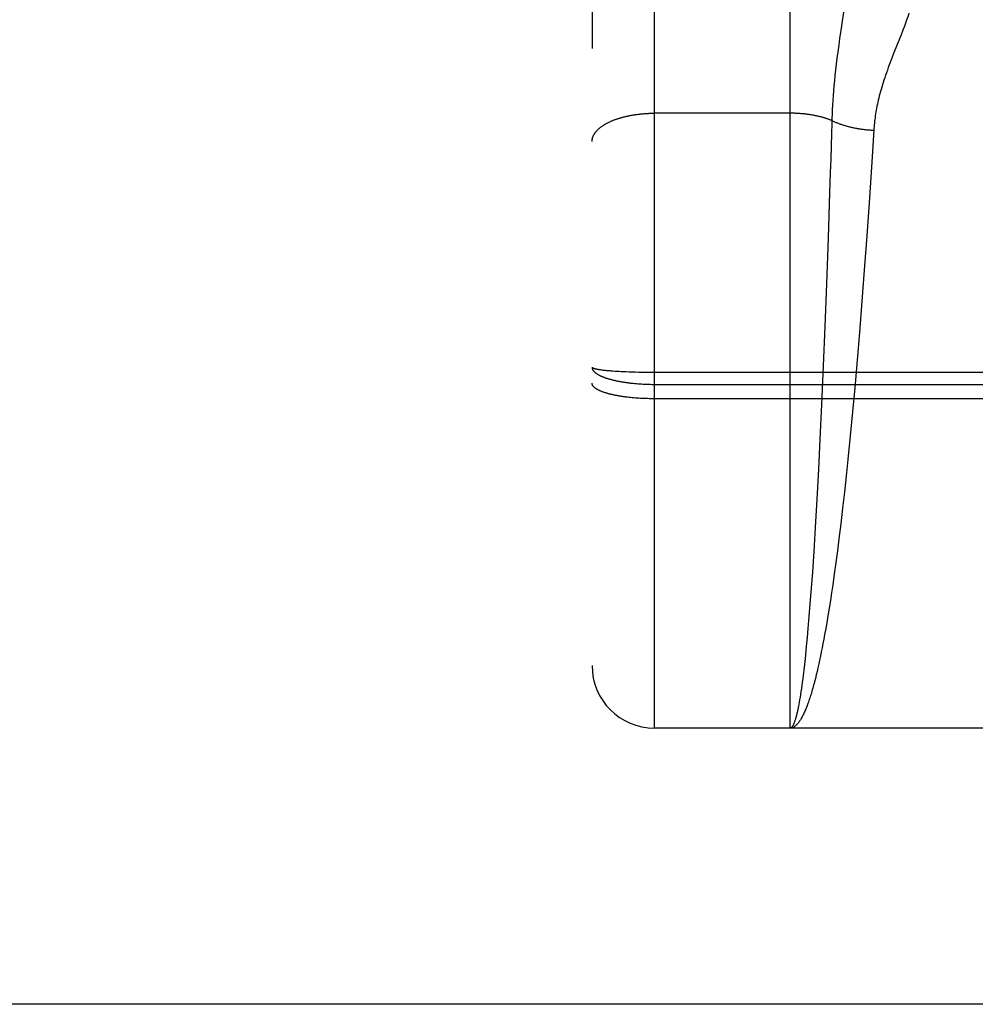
# Model space of a CAD drawing. Header units: inches. Extents: x 0 to 260, y 0 to 168.
# Tile 24 of 95: x 86.68 to 87.139, y 47.17 to 47.642. Entities that reach past the tile are written whole.
import ezdxf

# ---------------------------------------------------------------- set-up
doc = ezdxf.new("R2010")
doc.units = ezdxf.units.IN
doc.header["$LTSCALE"] = 14.290393
doc.header["$MEASUREMENT"] = 0
doc.linetypes.add('HIDDEN', pattern=[0.2, 0.1, -0.1])
doc.layers.get('0').update_dxf_attribs({"linetype": 'CONTINUOUS'})
doc.layers.add('02___PRT_ALL_AXES', color=7, linetype='CONTINUOUS')
doc.layers.add('DEFAULT_2', color=8, linetype='HIDDEN')

msp = doc.modelspace()

# ---------------------------------------------------------------- linework, layer by layer
at = {"color": 3, "linetype": 'Continuous'}
msp.add_line((119.10046, 47.16958), (84.49696, 47.16958), dxfattribs=at)
at = {"layer": '02___PRT_ALL_AXES', "color": 8, "linetype": 'HIDDEN'}
msp.add_line((87.04996, 47.30208), (86.98496, 47.30208), dxfattribs=at)
at = {"layer": 'DEFAULT_2', "color": 8, "linetype": 'HIDDEN'}
for p, q in [((86.98496, 47.30208), (86.98496, 49.08708)), ((86.95496, 49.05708), (86.95496, 47.33208)), ((87.04996, 47.30208), (87.04996, 48.11287)), ((87.07617, 47.64894), (87.07449, 47.6378)), ((87.07449, 47.6378), (87.07376, 47.63287)), ((87.10408, 47.63682), (87.10326, 47.63471)), ((87.10484, 47.63882), (87.10408, 47.63682)), ((87.07376, 47.63287), (87.07331, 47.62965)), ((87.10326, 47.63471), (87.1, 47.62651)), ((87.07288, 47.62654), (87.07249, 47.62353)), ((87.07331, 47.62965), (87.07288, 47.62654)), ((87.1, 47.62651), (87.09901, 47.62399)), ((87.07249, 47.62353), (87.07213, 47.62063)), ((87.09901, 47.62399), (87.09804, 47.62146)), ((87.07181, 47.61786), (87.07152, 47.61519)), ((87.07213, 47.62063), (87.07181, 47.61786)), ((87.07126, 47.61263), (87.07103, 47.61016)), ((87.07152, 47.61519), (87.07126, 47.61263)), ((87.07082, 47.60777), (87.07064, 47.60545)), ((87.07103, 47.61016), (87.07082, 47.60777)), ((87.07049, 47.60318), (87.07036, 47.60097)), ((87.07064, 47.60545), (87.07049, 47.60318)), ((87.07025, 47.5988), (87.07015, 47.59667)), ((87.07036, 47.60097), (87.07025, 47.5988)), ((87.04996, 47.59705), (86.98454, 47.59704)), ((87.07008, 47.59458), (87.07001, 47.59203)), ((87.07015, 47.59667), (87.07008, 47.59458)), ((87.07001, 47.59203), (87.06987, 47.58746)), ((87.09015, 47.58893), (87.08903, 47.57117)), ((87.06987, 47.58746), (87.06969, 47.58127)), ((87.06969, 47.58127), (87.06949, 47.57498)), ((87.06949, 47.57498), (87.06929, 47.5686)), ((87.08903, 47.57117), (87.0879, 47.55414)), ((87.06929, 47.5686), (87.06898, 47.55888)), ((87.06898, 47.55888), (87.06826, 47.53731)), ((87.0879, 47.55414), (87.0868, 47.53816)), ((87.06826, 47.53731), (87.06747, 47.51526)), ((87.0868, 47.53816), (87.08561, 47.52182)), ((87.08561, 47.52182), (87.08448, 47.50691)), ((87.06747, 47.51526), (87.06669, 47.49472)), ((87.08448, 47.50691), (87.08328, 47.49191)), ((87.06669, 47.49472), (87.06592, 47.47594)), ((87.08328, 47.49191), (87.08217, 47.47856)), ((87.06592, 47.47594), (87.06511, 47.45738)), ((87.08217, 47.47856), (87.08101, 47.46527)), ((86.95933, 47.47398), (86.95978, 47.47392)), ((86.95978, 47.47392), (86.96025, 47.47386)), ((86.96025, 47.47386), (86.96074, 47.47381)), ((86.96074, 47.47381), (86.96124, 47.47375)), ((86.96124, 47.47375), (86.96177, 47.4737)), ((86.96177, 47.4737), (86.96231, 47.47365)), ((86.96231, 47.47365), (86.96287, 47.4736)), ((86.96287, 47.4736), (86.96345, 47.47355)), ((86.96345, 47.47355), (86.96404, 47.4735)), ((86.96404, 47.4735), (86.96497, 47.47343)), ((86.96497, 47.47343), (86.96593, 47.47336)), ((86.96593, 47.47336), (86.96692, 47.4733)), ((86.96692, 47.4733), (86.96794, 47.47324)), ((86.96794, 47.47324), (86.969, 47.47318)), ((86.969, 47.47318), (86.97008, 47.47313)), ((86.97008, 47.47313), (86.97119, 47.47308)), ((86.97119, 47.47308), (86.9727, 47.47302)), ((86.9727, 47.47302), (86.97426, 47.47297)), ((86.97426, 47.47297), (86.97585, 47.47293)), ((86.97585, 47.47293), (86.97746, 47.47289)), ((86.97746, 47.47289), (86.9791, 47.47286)), ((86.9791, 47.47286), (86.98076, 47.47284)), ((86.98076, 47.47284), (86.98244, 47.47282)), ((86.98244, 47.47282), (86.98412, 47.47281)), ((86.98412, 47.47281), (87.5508, 47.47281)), ((86.97545, 47.46741), (86.97625, 47.46734)), ((86.97625, 47.46734), (86.97706, 47.46727)), ((86.97706, 47.46727), (86.97787, 47.46722)), ((86.97787, 47.46722), (86.97869, 47.46716)), ((86.97869, 47.46716), (86.97952, 47.46712)), ((86.97952, 47.46712), (86.98035, 47.46708)), ((86.98035, 47.46708), (86.98118, 47.46705)), ((86.98118, 47.46705), (86.98202, 47.46702)), ((86.98202, 47.46702), (86.98286, 47.467)), ((86.98286, 47.467), (86.9837, 47.46699)), ((86.9837, 47.46699), (86.98454, 47.46698)), ((86.98454, 47.46698), (87.54996, 47.46698)), ((87.08101, 47.46527), (87.07996, 47.45374)), ((86.97271, 47.46073), (86.97194, 47.46081)), ((86.97348, 47.46064), (86.97271, 47.46073)), ((86.97426, 47.46057), (86.97348, 47.46064)), ((86.97505, 47.46049), (86.97426, 47.46057)), ((86.97585, 47.46043), (86.97505, 47.46049)), ((86.97665, 47.46037), (86.97585, 47.46043)), ((86.97747, 47.46031), (86.97665, 47.46037)), ((86.97828, 47.46026), (86.97747, 47.46031)), ((86.97911, 47.46022), (86.97828, 47.46026)), ((86.97993, 47.46018), (86.97911, 47.46022)), ((86.98076, 47.46015), (86.97993, 47.46018)), ((86.9816, 47.46012), (86.98076, 47.46015)), ((86.98244, 47.4601), (86.9816, 47.46012)), ((86.98328, 47.46009), (86.98244, 47.4601)), ((86.98412, 47.46008), (86.98328, 47.46009)), ((86.98496, 47.46008), (86.98412, 47.46008)), ((87.55038, 47.46008), (86.98496, 47.46008)), ((87.06511, 47.45738), (87.06433, 47.44072)), ((87.07996, 47.45374), (87.07886, 47.44226)), ((87.07886, 47.44226), (87.07773, 47.43096)), ((87.06433, 47.44072), (87.06359, 47.42609)), ((87.07773, 47.43096), (87.07706, 47.4246)), ((87.06359, 47.42609), (87.06283, 47.41193)), ((87.07706, 47.4246), (87.07605, 47.41523)), ((87.07605, 47.41523), (87.07519, 47.40759)), ((87.06283, 47.41193), (87.06204, 47.39832)), ((87.07519, 47.40759), (87.07431, 47.40012)), ((87.07431, 47.40012), (87.07342, 47.39283)), ((87.06204, 47.39832), (87.06132, 47.38675)), ((87.07342, 47.39283), (87.07269, 47.38713)), ((87.06132, 47.38675), (87.06068, 47.37709)), ((87.07269, 47.38713), (87.07196, 47.38158)), ((87.07196, 47.38158), (87.07121, 47.37616)), ((87.06068, 47.37709), (87.06011, 47.36917)), ((87.07121, 47.37616), (87.07046, 47.37088)), ((87.06011, 47.36917), (87.05954, 47.36162)), ((87.06989, 47.36703), (87.06932, 47.36326)), ((87.07046, 47.37088), (87.06989, 47.36703)), ((87.06932, 47.36326), (87.06874, 47.35959)), ((87.05954, 47.36162), (87.05906, 47.35561)), ((87.06874, 47.35959), (87.06816, 47.35601)), ((87.05906, 47.35561), (87.05857, 47.34987)), ((87.06757, 47.35252), (87.06698, 47.34914)), ((87.06816, 47.35601), (87.06757, 47.35252)), ((87.05857, 47.34987), (87.05817, 47.34549)), ((87.06698, 47.34914), (87.06658, 47.34694)), ((87.05817, 47.34549), (87.05777, 47.34129)), ((87.06618, 47.34478), (87.06578, 47.34267)), ((87.06658, 47.34694), (87.06618, 47.34478)), ((87.05777, 47.34129), (87.05737, 47.33729)), ((87.06498, 47.3386), (87.06457, 47.33664)), ((87.06538, 47.34061), (87.06498, 47.3386)), ((87.06578, 47.34267), (87.06538, 47.34061)), ((87.05716, 47.33536), (87.05686, 47.33256)), ((87.05737, 47.33729), (87.05716, 47.33536)), ((87.06417, 47.33472), (87.06376, 47.33285)), ((87.06457, 47.33664), (87.06417, 47.33472)), ((87.05655, 47.32987), (87.05624, 47.3273)), ((87.05686, 47.33256), (87.05655, 47.32987)), ((87.06294, 47.32927), (87.06253, 47.32756)), ((87.06335, 47.33104), (87.06294, 47.32927)), ((87.06376, 47.33285), (87.06335, 47.33104)), ((87.05604, 47.32566), (87.05583, 47.32406)), ((87.05624, 47.3273), (87.05604, 47.32566)), ((87.06253, 47.32756), (87.06211, 47.3259)), ((87.0552, 47.31959), (87.05499, 47.31821)), ((87.05541, 47.32103), (87.0552, 47.31959)), ((87.05562, 47.32252), (87.05541, 47.32103)), ((87.05583, 47.32406), (87.05562, 47.32252)), ((87.05478, 47.31688), (87.05457, 47.31561)), ((87.05499, 47.31821), (87.05478, 47.31688)), ((87.23496, 47.30208), (87.04996, 47.30208))]:
    msp.add_line(p, q, dxfattribs=at)
for points in [[(87.10705, 47.64502), (87.10678, 47.6442), (87.10649, 47.64336), (87.10619, 47.6425), (87.10588, 47.64162), (87.10555, 47.64071), (87.1052, 47.63978), (87.10484, 47.63882)], [(87.09804, 47.62146), (87.09757, 47.62019), (87.09711, 47.61894), (87.09666, 47.6177), (87.09622, 47.61648), (87.09581, 47.61527), (87.09541, 47.61409), (87.09502, 47.61292), (87.09466, 47.61178), (87.09431, 47.61065), (87.09397, 47.60955), (87.09366, 47.60847), (87.09336, 47.60741), (87.09308, 47.60637), (87.09281, 47.60534), (87.09256, 47.60434), (87.09232, 47.60334), (87.0921, 47.60237), (87.09189, 47.60141), (87.09169, 47.60046), (87.0915, 47.59952), (87.09133, 47.59859), (87.09117, 47.59768), (87.09102, 47.59677), (87.09088, 47.59587), (87.09076, 47.59498), (87.09064, 47.5941), (87.09053, 47.59322), (87.09044, 47.59235), (87.09035, 47.59149), (87.09028, 47.59063), (87.09021, 47.58978), (87.09015, 47.58893)], [(86.95496, 47.58345), (86.95496, 47.58364), (86.95497, 47.58383), (86.95498, 47.58403), (86.955, 47.58422), (86.95503, 47.58441), (86.95506, 47.5846), (86.9551, 47.58479), (86.95515, 47.58498), (86.9552, 47.58516), (86.95525, 47.58535), (86.95531, 47.58554), (86.95538, 47.58573), (86.95545, 47.58592), (86.95553, 47.58611), (86.95562, 47.58629), (86.95571, 47.58648), (86.95581, 47.58666), (86.95591, 47.58685), (86.95602, 47.58703), (86.95613, 47.58722), (86.95625, 47.5874), (86.95637, 47.58758), (86.9565, 47.58776), (86.95664, 47.58794), (86.95678, 47.58812), (86.95693, 47.5883), (86.95708, 47.58848), (86.95724, 47.58865), (86.9574, 47.58883), (86.95757, 47.58901), (86.95775, 47.58918), (86.95793, 47.58935), (86.95811, 47.58952), (86.9583, 47.58969), (86.9585, 47.58986), (86.9587, 47.59003), (86.95891, 47.59019), (86.95912, 47.59036), (86.95933, 47.59052), (86.95956, 47.59068), (86.95978, 47.59085), (86.96001, 47.591), (86.96025, 47.59116), (86.96049, 47.59132), (86.96074, 47.59147), (86.96099, 47.59163), (86.96124, 47.59178), (86.9615, 47.59193), (86.96177, 47.59208), (86.96204, 47.59222), (86.96231, 47.59237), (86.96259, 47.59251), (86.96287, 47.59265), (86.96316, 47.59279), (86.96345, 47.59293), (86.96374, 47.59306), (86.96404, 47.5932), (86.96435, 47.59333), (86.96466, 47.59346), (86.96497, 47.59359), (86.96528, 47.59371), (86.9656, 47.59384), (86.96593, 47.59396), (86.96625, 47.59408), (86.96658, 47.5942), (86.96692, 47.59431), (86.96726, 47.59443), (86.9676, 47.59454), (86.96794, 47.59465), (86.96829, 47.59475), (86.96864, 47.59486), (86.969, 47.59496), (86.96935, 47.59506), (86.96972, 47.59516), (86.97008, 47.59526), (86.97045, 47.59535), (86.97082, 47.59544), (86.97119, 47.59553), (86.97156, 47.59562), (86.97194, 47.5957), (86.97232, 47.59578), (86.9727, 47.59586), (86.97309, 47.59594), (86.97348, 47.59601), (86.97387, 47.59608), (86.97426, 47.59615), (86.97465, 47.59622), (86.97505, 47.59628), (86.97545, 47.59634), (86.97585, 47.5964), (86.97625, 47.59646), (86.97665, 47.59651), (86.97706, 47.59657), (86.97746, 47.59661), (86.97787, 47.59666), (86.97828, 47.5967), (86.97869, 47.59675), (86.9791, 47.59678), (86.97952, 47.59682), (86.97993, 47.59685), (86.98035, 47.59688), (86.98076, 47.59691), (86.98118, 47.59694), (86.9816, 47.59696), (86.98202, 47.59698), (86.98244, 47.597), (86.98286, 47.59701), (86.98328, 47.59702), (86.9837, 47.59703), (86.98412, 47.59704), (86.98454, 47.59704)], [(87.07006, 47.59354), (87.06975, 47.59367), (87.06944, 47.59379), (87.06913, 47.59391), (87.06881, 47.59402), (87.0685, 47.59414), (87.06817, 47.59425), (87.06785, 47.59436), (87.06752, 47.59447), (87.06719, 47.59458), (87.06685, 47.59469), (87.06651, 47.59479), (87.06617, 47.59489), (87.06583, 47.59499), (87.06548, 47.59508), (87.06513, 47.59518), (87.06478, 47.59527), (87.06442, 47.59536), (87.06406, 47.59545), (87.0637, 47.59554), (87.06334, 47.59562), (87.06297, 47.5957), (87.0626, 47.59578), (87.06223, 47.59586), (87.06186, 47.59593), (87.06148, 47.596), (87.0611, 47.59607), (87.06072, 47.59614), (87.06034, 47.5962), (87.05996, 47.59627), (87.05957, 47.59633), (87.05919, 47.59639), (87.0588, 47.59644), (87.05841, 47.5965), (87.05801, 47.59655), (87.05762, 47.59659), (87.05723, 47.59664), (87.05683, 47.59668), (87.05643, 47.59672), (87.05603, 47.59676), (87.05563, 47.5968), (87.05523, 47.59683), (87.05483, 47.59686), (87.05443, 47.59689), (87.05402, 47.59692), (87.05362, 47.59694), (87.05321, 47.59696), (87.05281, 47.59698), (87.0524, 47.597), (87.052, 47.59701), (87.05159, 47.59703), (87.05118, 47.59703), (87.05077, 47.59704), (87.05037, 47.59704), (87.04996, 47.59705)], [(87.07006, 47.59354), (87.07037, 47.59339), (87.07069, 47.59324), (87.07102, 47.5931), (87.07134, 47.59295), (87.07168, 47.59281), (87.07201, 47.59267), (87.07235, 47.59253), (87.07269, 47.59239), (87.07304, 47.59226), (87.07339, 47.59213), (87.07374, 47.592), (87.0741, 47.59187), (87.07446, 47.59175), (87.07482, 47.59162), (87.07518, 47.5915), (87.07555, 47.59139), (87.07592, 47.59127), (87.0763, 47.59116), (87.07667, 47.59105), (87.07705, 47.59094), (87.07744, 47.59084), (87.07782, 47.59073), (87.07821, 47.59063), (87.0786, 47.59054), (87.07899, 47.59044), (87.07938, 47.59035), (87.07978, 47.59026), (87.08018, 47.59017), (87.08058, 47.59009), (87.08098, 47.59001), (87.08139, 47.58993), (87.08179, 47.58985), (87.0822, 47.58978), (87.08261, 47.58971), (87.08302, 47.58964), (87.08343, 47.58958), (87.08385, 47.58952), (87.08426, 47.58946), (87.08468, 47.5894), (87.08509, 47.58935), (87.08551, 47.5893), (87.08593, 47.58925), (87.08635, 47.5892), (87.08677, 47.58916), (87.08719, 47.58912), (87.08761, 47.58909), (87.08804, 47.58905), (87.08846, 47.58902), (87.08888, 47.589), (87.08931, 47.58897), (87.08973, 47.58895), (87.09015, 47.58893)], [(86.95496, 47.47524), (86.95496, 47.47521), (86.95497, 47.47518), (86.95498, 47.47514), (86.955, 47.47511), (86.95503, 47.47507), (86.95506, 47.47504), (86.9551, 47.47501), (86.95515, 47.47497), (86.9552, 47.47494), (86.95525, 47.4749), (86.95531, 47.47487), (86.95538, 47.47484), (86.95545, 47.4748), (86.95553, 47.47477), (86.95562, 47.47474), (86.95571, 47.4747), (86.95581, 47.47467), (86.95591, 47.47464), (86.95602, 47.4746), (86.95613, 47.47457), (86.95625, 47.47454), (86.95637, 47.47451), (86.9565, 47.47447), (86.95664, 47.47444), (86.95678, 47.47441), (86.95693, 47.47438), (86.95708, 47.47435), (86.95724, 47.47431), (86.9574, 47.47428), (86.95757, 47.47425), (86.95775, 47.47422), (86.95793, 47.47419), (86.95811, 47.47416), (86.9583, 47.47413), (86.9585, 47.4741), (86.9587, 47.47407), (86.95891, 47.47404), (86.95933, 47.47398)], [(86.95496, 47.47524), (86.95496, 47.47513), (86.95497, 47.47501), (86.95498, 47.4749), (86.955, 47.47478), (86.95503, 47.47467), (86.95506, 47.47455), (86.9551, 47.47443), (86.95515, 47.47432), (86.9552, 47.4742), (86.95525, 47.47409), (86.95531, 47.47397), (86.95538, 47.47386), (86.95545, 47.47375), (86.95553, 47.47363), (86.95562, 47.47352), (86.95571, 47.47341), (86.95581, 47.47329), (86.95591, 47.47318), (86.95602, 47.47307), (86.95613, 47.47296), (86.95625, 47.47285), (86.95637, 47.47274), (86.9565, 47.47263), (86.95664, 47.47252), (86.95678, 47.47241), (86.95693, 47.4723), (86.95708, 47.47219), (86.95724, 47.47208), (86.9574, 47.47198), (86.95757, 47.47187), (86.95775, 47.47176), (86.95793, 47.47166), (86.95811, 47.47156), (86.9583, 47.47145), (86.9585, 47.47135), (86.9587, 47.47125), (86.95891, 47.47115), (86.95912, 47.47105), (86.95933, 47.47095), (86.95956, 47.47085), (86.95978, 47.47075), (86.96001, 47.47065), (86.96025, 47.47056), (86.96049, 47.47046), (86.96074, 47.47037), (86.96099, 47.47028), (86.96124, 47.47018), (86.9615, 47.47009), (86.96177, 47.47), (86.96204, 47.46991), (86.96231, 47.46983), (86.96259, 47.46974), (86.96287, 47.46965), (86.96316, 47.46957), (86.96345, 47.46948), (86.96374, 47.4694), (86.96404, 47.46932), (86.96435, 47.46924), (86.96466, 47.46916), (86.96497, 47.46908), (86.96528, 47.46901), (86.9656, 47.46893), (86.96593, 47.46886), (86.96625, 47.46879), (86.96658, 47.46871), (86.96692, 47.46864), (86.96726, 47.46857), (86.9676, 47.46851), (86.96794, 47.46844), (86.96829, 47.46837), (86.96864, 47.46831), (86.969, 47.46825), (86.96935, 47.46819), (86.96972, 47.46813), (86.97008, 47.46807), (86.97045, 47.46801), (86.97082, 47.46796), (86.97119, 47.4679), (86.97156, 47.46785), (86.97194, 47.4678), (86.97232, 47.46775), (86.9727, 47.4677), (86.97309, 47.46766), (86.97348, 47.46761), (86.97387, 47.46757), (86.97426, 47.46753), (86.97465, 47.46749), (86.97545, 47.46741)], [(86.97194, 47.46081), (86.97119, 47.46091), (86.97082, 47.46096), (86.97045, 47.46101), (86.97008, 47.46106), (86.96972, 47.46111), (86.96936, 47.46116), (86.969, 47.46122), (86.96864, 47.46128), (86.96829, 47.46133), (86.96794, 47.46139), (86.9676, 47.46145), (86.96726, 47.46151), (86.96692, 47.46157), (86.96659, 47.46164), (86.96626, 47.4617), (86.96593, 47.46177), (86.9656, 47.46183), (86.96529, 47.4619), (86.96497, 47.46197), (86.96466, 47.46204), (86.96435, 47.46211), (86.96405, 47.46219), (86.96375, 47.46226), (86.96345, 47.46233), (86.96316, 47.46241), (86.96287, 47.46248), (86.96259, 47.46256), (86.96231, 47.46264), (86.96204, 47.46272), (86.96177, 47.4628), (86.9615, 47.46288), (86.96124, 47.46296), (86.96099, 47.46305), (86.96074, 47.46313), (86.96049, 47.46321), (86.96025, 47.4633), (86.96002, 47.46339), (86.95978, 47.46347), (86.95956, 47.46356), (86.95934, 47.46365), (86.95912, 47.46374), (86.95891, 47.46383), (86.9587, 47.46392), (86.9585, 47.46401), (86.95831, 47.4641), (86.95811, 47.4642), (86.95793, 47.46429), (86.95775, 47.46438), (86.95758, 47.46448), (86.95741, 47.46457), (86.95724, 47.46467), (86.95708, 47.46477), (86.95693, 47.46486), (86.95678, 47.46496), (86.95664, 47.46506), (86.95651, 47.46516), (86.95637, 47.46526), (86.95625, 47.46536), (86.95613, 47.46546), (86.95602, 47.46556), (86.95591, 47.46566), (86.95581, 47.46576), (86.95571, 47.46586), (86.95562, 47.46596), (86.95553, 47.46606), (86.95546, 47.46616), (86.95538, 47.46627), (86.95531, 47.46637), (86.95525, 47.46647), (86.9552, 47.46658), (86.95515, 47.46668), (86.9551, 47.46678), (86.95506, 47.46689), (86.95503, 47.46699), (86.955, 47.46709), (86.95498, 47.4672), (86.95497, 47.4673), (86.95496, 47.4674), (86.95496, 47.46751)], [(87.06211, 47.3259), (87.0617, 47.32429), (87.06149, 47.3235), (87.06128, 47.32273), (87.06107, 47.32197), (87.06086, 47.32123), (87.06066, 47.3205), (87.06045, 47.31978), (87.06024, 47.31907), (87.06003, 47.31838), (87.05982, 47.31771), (87.05961, 47.31704), (87.0594, 47.31639), (87.05919, 47.31576), (87.05897, 47.31514), (87.05876, 47.31453), (87.05855, 47.31394), (87.05834, 47.31336), (87.05813, 47.31279), (87.05791, 47.31224), (87.0577, 47.3117), (87.05749, 47.31118), (87.05728, 47.31067), (87.05706, 47.31018), (87.05685, 47.3097), (87.05664, 47.30923), (87.05642, 47.30878), (87.05621, 47.30834), (87.056, 47.30792), (87.05578, 47.30751), (87.05557, 47.30712), (87.05535, 47.30674), (87.05514, 47.30637), (87.05492, 47.30602), (87.05471, 47.30569), (87.05449, 47.30537), (87.05428, 47.30506), (87.05406, 47.30477), (87.05385, 47.3045), (87.05363, 47.30424), (87.05342, 47.30399), (87.0532, 47.30376), (87.05298, 47.30354), (87.05277, 47.30334), (87.05255, 47.30315), (87.05234, 47.30298), (87.05212, 47.30282), (87.0519, 47.30268), (87.05169, 47.30256), (87.05147, 47.30244), (87.05126, 47.30235), (87.05104, 47.30226), (87.05082, 47.3022), (87.05061, 47.30214), (87.05039, 47.30211), (87.05017, 47.30208), (87.04996, 47.30208)], [(87.05457, 47.31561), (87.05436, 47.31439), (87.05425, 47.3138), (87.05415, 47.31323), (87.05404, 47.31267), (87.05394, 47.31212), (87.05383, 47.31159), (87.05372, 47.31107), (87.05362, 47.31057), (87.05351, 47.31008), (87.0534, 47.30961), (87.0533, 47.30915), (87.05319, 47.3087), (87.05308, 47.30827), (87.05298, 47.30785), (87.05287, 47.30745), (87.05276, 47.30706), (87.05265, 47.30668), (87.05255, 47.30632), (87.05244, 47.30598), (87.05233, 47.30565), (87.05223, 47.30533), (87.05212, 47.30503), (87.05201, 47.30474), (87.0519, 47.30447), (87.05179, 47.30421), (87.05169, 47.30397), (87.05158, 47.30374), (87.05147, 47.30352), (87.05136, 47.30333), (87.05126, 47.30314), (87.05115, 47.30297), (87.05104, 47.30282), (87.05093, 47.30267), (87.05082, 47.30255), (87.05071, 47.30244), (87.05061, 47.30234), (87.0505, 47.30226), (87.05039, 47.30219), (87.05028, 47.30214), (87.05017, 47.30211), (87.05007, 47.30208), (87.04996, 47.30208)]]:
    msp.add_lwpolyline(points, dxfattribs=at)
msp.add_arc((86.98496, 47.33208), 0.03, 180, 270, dxfattribs=at)

doc.saveas('drawing.dxf')
